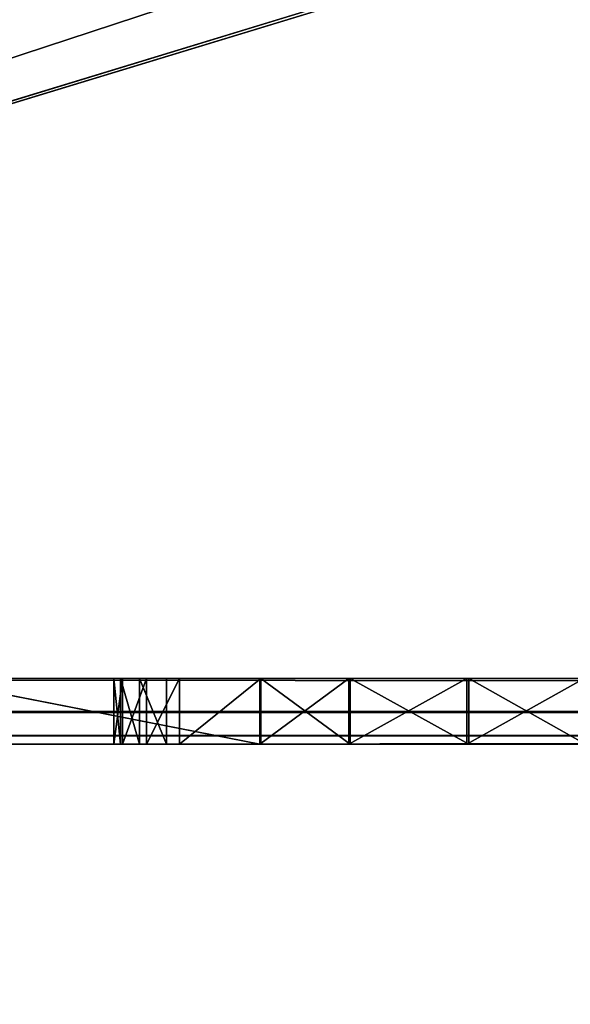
# Model space of a CAD drawing. Extents: x 821 to 2385, y 0 to 1285.
# Tile 10 of 256: x 871 to 879, y 15 to 30. Entities that reach past the tile are written whole.
import ezdxf

# ---------------------------------------------------------------- set-up
doc = ezdxf.new("R2010")
doc.units = 0
doc.header["$LTSCALE"] = 25.4
doc.layers.get('0').update_dxf_attribs({"color": 13, "linetype": 'CONTINUOUS'})

# ---------------------------------------------------------------- blocks, each defined once
blk = doc.blocks.new('QUEBECK-5406-5404_STL')
at = {"color": 7}
for p, q in [((55.472, 1376.478, 1266), (55.06, 1376.29, 1266)), ((55.06, 1376.29, 1265), (55.472, 1376.478, 1265)), ((55.06, 1376.29, 1265), (55.472, 1376.478, 1265)), ((55.06, 1376.29, 1265), (55.472, 1376.478, 1266)), ((55.06, 1376.29, 1265), (55.472, 1376.478, 1266)), ((55.472, 1376.478, 1266), (55.06, 1376.29, 1266)), ((586.254, 1376.478, 1265), (55.472, 1376.478, 1266)), ((55.472, 1376.478, 1266), (586.254, 1376.478, 1266)), ((586.254, 1376.478, 1265), (55.472, 1376.478, 1266)), ((586.254, 1376.478, 1265), (55.472, 1376.478, 1265)), ((55.472, 1376.478, 1265), (55.472, 1376.478, 1266)), ((58.279, 1372.359, 1266), (55.472, 1376.478, 1266)), ((60.088, 1372.783, 1266), (55.472, 1376.478, 1266)), ((58.279, 1372.359, 1266), (55.472, 1376.478, 1266)), ((60.088, 1372.783, 1266), (55.472, 1376.478, 1266)), ((61.87, 1372.26, 1266), (55.472, 1376.478, 1266)), ((61.87, 1372.26, 1266), (55.472, 1376.478, 1266)), ((55.472, 1376.478, 1266), (586.254, 1376.478, 1266)), ((61.87, 1372.26, 1265), (55.472, 1376.478, 1265)), ((586.254, 1376.478, 1265), (55.472, 1376.478, 1265)), ((61.87, 1372.26, 1265), (55.472, 1376.478, 1265)), ((55.472, 1376.478, 1265), (55.472, 1376.478, 1266)), ((55.06, 1376.29, 1266), (54.773, 1375.939, 1266)), ((54.773, 1375.939, 1265), (55.06, 1376.29, 1265)), ((54.773, 1375.939, 1265), (55.06, 1376.29, 1265)), ((54.773, 1375.939, 1265), (55.06, 1376.29, 1266)), ((54.773, 1375.939, 1265), (55.06, 1376.29, 1266)), ((55.06, 1376.29, 1266), (54.773, 1375.939, 1266)), ((55.06, 1376.29, 1266), (58.279, 1372.359, 1266)), ((55.06, 1376.29, 1266), (58.279, 1372.359, 1266)), ((55.06, 1376.29, 1265), (61.87, 1372.26, 1265)), ((55.06, 1376.29, 1265), (61.87, 1372.26, 1265)), ((55.06, 1376.29, 1265), (55.06, 1376.29, 1266)), ((55.06, 1376.29, 1265), (55.06, 1376.29, 1266)), ((54.773, 1375.939, 1266), (54.67, 1375.498, 1266)), ((54.67, 1375.498, 1265), (54.773, 1375.939, 1265)), ((54.67, 1375.498, 1265), (54.773, 1375.939, 1265)), ((54.67, 1375.498, 1265), (54.773, 1375.939, 1266)), ((54.67, 1375.498, 1265), (54.773, 1375.939, 1266)), ((54.773, 1375.939, 1266), (54.67, 1375.498, 1266)), ((54.773, 1375.939, 1266), (58.279, 1372.359, 1266)), ((54.773, 1375.939, 1266), (58.279, 1372.359, 1266)), ((61.87, 1372.26, 1265), (54.773, 1375.939, 1265)), ((61.87, 1372.26, 1265), (54.773, 1375.939, 1265)), ((54.773, 1375.939, 1265), (54.773, 1375.939, 1266)), ((54.773, 1375.939, 1265), (54.773, 1375.939, 1266)), ((58.279, 1372.359, 1266), (54.67, 1375.498, 1266)), ((54.67, 1375.498, 1266), (54.67, 1372.098, 1266)), ((58.279, 1372.359, 1266), (54.67, 1375.498, 1266)), ((54.67, 1372.098, 1265), (54.67, 1375.498, 1265)), ((54.67, 1375.498, 1265), (58.279, 1372.359, 1265)), ((61.87, 1372.26, 1265), (54.67, 1375.498, 1265)), ((61.87, 1372.26, 1265), (54.67, 1375.498, 1265)), ((60.088, 1372.783, 1265), (54.67, 1375.498, 1265)), ((60.088, 1372.783, 1265), (54.67, 1375.498, 1265)), ((54.67, 1375.498, 1265), (58.279, 1372.359, 1265)), ((54.67, 1372.098, 1265), (54.67, 1375.498, 1265)), ((54.67, 1372.098, 1265), (54.67, 1375.498, 1266)), ((54.67, 1375.498, 1266), (54.67, 1375.498, 1265)), ((54.67, 1372.098, 1265), (54.67, 1375.498, 1266)), ((54.67, 1375.498, 1266), (54.67, 1372.098, 1266)), ((54.67, 1375.498, 1266), (54.67, 1375.498, 1265)), ((58.279, 1372.359, 1266), (60.088, 1372.783, 1266)), ((60.088, 1372.783, 1265), (58.279, 1372.359, 1265)), ((58.279, 1372.359, 1265), (60.088, 1372.783, 1266)), ((58.279, 1372.359, 1266), (60.088, 1372.783, 1266)), ((58.279, 1372.359, 1265), (60.088, 1372.783, 1266)), ((60.088, 1372.783, 1265), (58.279, 1372.359, 1265)), ((60.088, 1372.783, 1266), (61.87, 1372.26, 1266)), ((61.87, 1372.26, 1265), (60.088, 1372.783, 1265)), ((60.088, 1372.783, 1265), (60.088, 1372.783, 1266)), ((60.088, 1372.783, 1265), (60.088, 1372.783, 1266)), ((60.088, 1372.783, 1265), (61.87, 1372.26, 1266)), ((60.088, 1372.783, 1266), (61.87, 1372.26, 1266)), ((60.088, 1372.783, 1265), (61.87, 1372.26, 1266)), ((61.87, 1372.26, 1265), (60.088, 1372.783, 1265)), ((54.67, 1372.098, 1266), (58.279, 1372.359, 1266)), ((54.67, 1372.098, 1266), (58.279, 1372.359, 1266)), ((58.279, 1372.359, 1265), (54.67, 1372.098, 1265)), ((58.279, 1372.359, 1265), (54.67, 1372.098, 1265)), ((58.279, 1372.359, 1266), (55.67, 1371.098, 1266)), ((58.279, 1372.359, 1266), (55.67, 1371.098, 1266)), ((56.915, 1371.098, 1266), (58.279, 1372.359, 1266)), ((58.279, 1372.359, 1265), (56.915, 1371.098, 1265)), ((56.915, 1371.098, 1265), (58.279, 1372.359, 1266)), ((56.915, 1371.098, 1266), (58.279, 1372.359, 1266)), ((56.915, 1371.098, 1265), (58.279, 1372.359, 1266)), ((58.279, 1372.359, 1265), (56.915, 1371.098, 1265)), ((58.279, 1372.359, 1265), (58.279, 1372.359, 1266)), ((58.279, 1372.359, 1265), (58.279, 1372.359, 1266)), ((54.67, 1372.098, 1266), (55.67, 1371.098, 1266)), ((54.67, 1372.098, 1266), (55.67, 1371.098, 1266)), ((54.67, 1372.098, 1266), (55.17, 1371.232, 1266)), ((54.67, 1372.098, 1266), (55.17, 1371.232, 1266)), ((54.67, 1372.098, 1266), (54.804, 1371.598, 1266)), ((54.804, 1371.598, 1265), (54.67, 1372.098, 1265)), ((54.67, 1372.098, 1265), (55.67, 1371.098, 1265)), ((54.67, 1372.098, 1265), (55.67, 1371.098, 1265)), ((54.67, 1372.098, 1265), (56.915, 1371.098, 1265)), ((54.67, 1372.098, 1265), (56.915, 1371.098, 1265)), ((54.67, 1372.098, 1266), (54.67, 1372.098, 1265)), ((54.804, 1371.598, 1265), (54.67, 1372.098, 1265)), ((54.804, 1371.598, 1265), (54.67, 1372.098, 1266)), ((54.804, 1371.598, 1265), (54.67, 1372.098, 1266)), ((54.67, 1372.098, 1266), (54.804, 1371.598, 1266)), ((54.67, 1372.098, 1266), (54.67, 1372.098, 1265)), ((54.804, 1371.598, 1266), (55.17, 1371.232, 1266)), ((55.17, 1371.232, 1265), (54.804, 1371.598, 1265)), ((54.804, 1371.598, 1265), (55.67, 1371.098, 1265)), ((54.804, 1371.598, 1265), (55.67, 1371.098, 1265)), ((54.804, 1371.598, 1265), (54.804, 1371.598, 1266)), ((54.804, 1371.598, 1265), (54.804, 1371.598, 1266)), ((55.17, 1371.232, 1265), (54.804, 1371.598, 1265)), ((55.17, 1371.232, 1265), (54.804, 1371.598, 1266)), ((55.17, 1371.232, 1265), (54.804, 1371.598, 1266)), ((54.804, 1371.598, 1266), (55.17, 1371.232, 1266)), ((55.17, 1371.232, 1266), (55.67, 1371.098, 1266)), ((55.67, 1371.098, 1265), (55.17, 1371.232, 1265)), ((55.17, 1371.232, 1265), (55.17, 1371.232, 1266)), ((55.17, 1371.232, 1265), (55.17, 1371.232, 1266)), ((55.67, 1371.098, 1265), (55.17, 1371.232, 1265)), ((55.67, 1371.098, 1265), (55.17, 1371.232, 1266)), ((55.67, 1371.098, 1265), (55.17, 1371.232, 1266)), ((55.17, 1371.232, 1266), (55.67, 1371.098, 1266)), ((55.67, 1371.098, 1266), (56.915, 1371.098, 1266)), ((56.915, 1371.098, 1265), (55.67, 1371.098, 1265)), ((56.915, 1371.098, 1265), (55.67, 1371.098, 1265)), ((56.915, 1371.098, 1265), (55.67, 1371.098, 1266)), ((55.67, 1371.098, 1266), (55.67, 1371.098, 1265)), ((56.915, 1371.098, 1265), (55.67, 1371.098, 1266)), ((55.67, 1371.098, 1266), (56.915, 1371.098, 1266)), ((55.67, 1371.098, 1266), (55.67, 1371.098, 1265)), ((56.915, 1371.098, 1266), (56.915, 1371.098, 1265)), ((56.915, 1371.098, 1266), (56.915, 1371.098, 1265)), ((56.9, 1367.21, 1266), (24.272, 1346.478, 1266)), ((56.9, 1367.21, 1266), (24.272, 1346.478, 1266)), ((56.9, 1367.21, 1266), (51.773, 1367.198, 1266)), ((51.773, 1367.198, 1265), (56.9, 1367.21, 1265)), ((51.773, 1367.198, 1265), (56.9, 1367.21, 1265)), ((51.773, 1367.198, 1265), (56.9, 1367.21, 1266)), ((51.773, 1367.198, 1265), (56.9, 1367.21, 1266)), ((56.9, 1367.21, 1266), (51.773, 1367.198, 1266)), ((51.773, 1367.198, 1265), (58.254, 1365.939, 1265)), ((51.773, 1367.198, 1265), (58.254, 1365.939, 1265)), ((58.254, 1365.939, 1266), (56.9, 1367.21, 1266)), ((56.9, 1367.21, 1265), (58.254, 1365.939, 1265)), ((56.9, 1367.21, 1266), (56.9, 1367.21, 1265)), ((58.254, 1365.939, 1265), (56.9, 1367.21, 1266)), ((58.254, 1365.939, 1266), (56.9, 1367.21, 1266)), ((58.254, 1365.939, 1265), (56.9, 1367.21, 1266)), ((56.9, 1367.21, 1265), (58.254, 1365.939, 1265)), ((56.9, 1367.21, 1266), (56.9, 1367.21, 1265)), ((58.254, 1365.939, 1266), (24.272, 1346.478, 1266)), ((58.254, 1365.939, 1266), (24.272, 1346.478, 1266)), ((24.272, 1346.478, 1265), (594.539, 1365.939, 1265)), ((24.272, 1346.478, 1265), (594.539, 1365.939, 1265)), ((24.272, 1346.478, 1265), (58.254, 1365.939, 1265)), ((24.272, 1346.478, 1265), (58.254, 1365.939, 1265)), ((60.059, 1365.501, 1266), (58.254, 1365.939, 1266)), ((58.254, 1365.939, 1265), (60.059, 1365.501, 1265)), ((60.059, 1365.501, 1265), (58.254, 1365.939, 1266)), ((60.059, 1365.501, 1266), (58.254, 1365.939, 1266)), ((60.059, 1365.501, 1265), (58.254, 1365.939, 1266)), ((58.254, 1365.939, 1265), (60.059, 1365.501, 1265)), ((58.254, 1365.939, 1265), (58.254, 1365.939, 1266)), ((58.254, 1365.939, 1265), (58.254, 1365.939, 1266)), ((61.846, 1366.01, 1266), (60.059, 1365.501, 1266)), ((60.059, 1365.501, 1265), (61.846, 1366.01, 1265)), ((61.846, 1366.01, 1265), (60.059, 1365.501, 1266)), ((61.846, 1366.01, 1266), (60.059, 1365.501, 1266)), ((61.846, 1366.01, 1265), (60.059, 1365.501, 1266)), ((60.059, 1365.501, 1265), (61.846, 1366.01, 1265)), ((594.539, 1365.939, 1265), (60.059, 1365.501, 1265)), ((594.539, 1365.939, 1265), (60.059, 1365.501, 1265)), ((60.059, 1365.501, 1266), (24.272, 1346.478, 1266)), ((60.059, 1365.501, 1266), (24.272, 1346.478, 1266)), ((24.272, 1346.478, 1265), (60.059, 1365.501, 1265)), ((24.272, 1346.478, 1265), (60.059, 1365.501, 1265)), ((60.059, 1365.501, 1266), (622.272, 1346.478, 1266)), ((60.059, 1365.501, 1266), (622.272, 1346.478, 1266)), ((60.059, 1365.501, 1265), (60.059, 1365.501, 1266)), ((60.059, 1365.501, 1265), (60.059, 1365.501, 1266)), ((24.272, 1346.478, 1266), (622.272, 1346.478, 1266)), ((622.272, 1346.478, 1265), (24.272, 1346.478, 1265)), ((24.272, 1346.478, 1265), (89.672, 1346.478, 1245)), ((87.172, 1346.478, 1244.33), (24.272, 1346.478, 1265)), ((24.272, 1346.478, 1265), (89.672, 1346.478, 1245)), ((24.272, 1346.478, 1265), (92.172, 1346.478, 1244.33)), ((24.272, 1346.478, 1265), (92.172, 1346.478, 1244.33)), ((622.272, 1346.478, 1265), (24.272, 1346.478, 1265)), ((87.172, 1346.478, 1244.33), (24.272, 1346.478, 1265)), ((24.272, 1346.478, 1266), (622.272, 1346.478, 1266)), ((24.272, 1345.978, 1265.866), (622.272, 1346.478, 1266)), ((24.272, 1345.978, 1265.866), (622.272, 1346.478, 1266)), ((24.272, 1345.978, 1265.866), (622.272, 1345.978, 1265.866)), ((24.272, 1345.978, 1265.866), (622.272, 1345.978, 1265.866)), ((24.272, 1345.612, 1265.5), (622.272, 1345.978, 1265.866)), ((24.272, 1345.612, 1265.5), (622.272, 1345.978, 1265.866)), ((24.272, 1345.612, 1265.5), (622.272, 1345.612, 1265.5)), ((24.272, 1345.612, 1265.5), (622.272, 1345.612, 1265.5)), ((24.272, 1345.478, 1265), (622.272, 1345.612, 1265.5)), ((24.272, 1345.478, 1265), (622.272, 1345.612, 1265.5)), ((87.172, 1345.478, 1244.33), (24.272, 1345.478, 1265)), ((87.172, 1345.478, 1244.33), (24.272, 1345.478, 1265)), ((89.672, 1345.478, 1245), (24.272, 1345.478, 1265)), ((89.672, 1345.478, 1245), (24.272, 1345.478, 1265)), ((622.272, 1345.478, 1265), (24.272, 1345.478, 1265)), ((622.272, 1345.478, 1265), (24.272, 1345.478, 1265))]:
    blk.add_line(p, q, dxfattribs=at)
mesh = blk.add_polyface(dxfattribs=at)
corners = [(58.279, 1372.359, 1266), (55.472, 1376.478, 1266), (55.06, 1376.29, 1266)]
mesh.append_faces([[corners[k] for k in face] for face in [(0, 1, 2)]], dxfattribs={"color": 7})
mesh = blk.add_polyface(dxfattribs=at)
corners = [(61.87, 1372.26, 1265), (55.06, 1376.29, 1265), (55.472, 1376.478, 1265)]
mesh.append_faces([[corners[k] for k in face] for face in [(0, 1, 2)]], dxfattribs={"color": 7})
mesh = blk.add_polyface(dxfattribs=at)
corners = [(55.472, 1376.478, 1266), (55.472, 1376.478, 1265), (55.06, 1376.29, 1265)]
mesh.append_faces([[corners[k] for k in face] for face in [(0, 1, 2)]], dxfattribs={"color": 7})
mesh = blk.add_polyface(dxfattribs=at)
corners = [(55.472, 1376.478, 1266), (55.06, 1376.29, 1265), (55.06, 1376.29, 1266)]
mesh.append_faces([[corners[k] for k in face] for face in [(0, 1, 2)]], dxfattribs={"color": 7})
mesh = blk.add_polyface(dxfattribs=at)
corners = [(586.254, 1376.478, 1266), (586.254, 1376.478, 1265), (55.472, 1376.478, 1266)]
mesh.append_faces([[corners[k] for k in face] for face in [(0, 1, 2)]], dxfattribs={"color": 7})
mesh = blk.add_polyface(dxfattribs=at)
corners = [(55.472, 1376.478, 1266), (586.254, 1376.478, 1265), (55.472, 1376.478, 1265)]
mesh.append_faces([[corners[k] for k in face] for face in [(0, 1, 2)]], dxfattribs={"color": 7})
mesh = blk.add_polyface(dxfattribs=at)
corners = [(60.088, 1372.783, 1266), (55.472, 1376.478, 1266), (58.279, 1372.359, 1266)]
mesh.append_faces([[corners[k] for k in face] for face in [(0, 1, 2)]], dxfattribs={"color": 7})
mesh = blk.add_polyface(dxfattribs=at)
corners = [(61.87, 1372.26, 1266), (55.472, 1376.478, 1266), (60.088, 1372.783, 1266)]
mesh.append_faces([[corners[k] for k in face] for face in [(0, 1, 2)]], dxfattribs={"color": 7})
mesh = blk.add_polyface(dxfattribs=at)
corners = [(586.254, 1376.478, 1266), (55.472, 1376.478, 1266), (61.87, 1372.26, 1266)]
mesh.append_faces([[corners[k] for k in face] for face in [(0, 1, 2)]], dxfattribs={"color": 7})
mesh = blk.add_polyface(dxfattribs=at)
corners = [(586.254, 1376.478, 1265), (61.87, 1372.26, 1265), (55.472, 1376.478, 1265)]
mesh.append_faces([[corners[k] for k in face] for face in [(0, 1, 2)]], dxfattribs={"color": 7})
mesh = blk.add_polyface(dxfattribs=at)
corners = [(58.279, 1372.359, 1266), (55.06, 1376.29, 1266), (54.773, 1375.939, 1266)]
mesh.append_faces([[corners[k] for k in face] for face in [(0, 1, 2)]], dxfattribs={"color": 7})
mesh = blk.add_polyface(dxfattribs=at)
corners = [(61.87, 1372.26, 1265), (54.773, 1375.939, 1265), (55.06, 1376.29, 1265)]
mesh.append_faces([[corners[k] for k in face] for face in [(0, 1, 2)]], dxfattribs={"color": 7})
mesh = blk.add_polyface(dxfattribs=at)
corners = [(55.06, 1376.29, 1265), (54.773, 1375.939, 1265), (55.06, 1376.29, 1266)]
mesh.append_faces([[corners[k] for k in face] for face in [(0, 1, 2)]], dxfattribs={"color": 7})
mesh = blk.add_polyface(dxfattribs=at)
corners = [(55.06, 1376.29, 1266), (54.773, 1375.939, 1265), (54.773, 1375.939, 1266)]
mesh.append_faces([[corners[k] for k in face] for face in [(0, 1, 2)]], dxfattribs={"color": 7})
mesh = blk.add_polyface(dxfattribs=at)
corners = [(58.279, 1372.359, 1266), (54.773, 1375.939, 1266), (54.67, 1375.498, 1266)]
mesh.append_faces([[corners[k] for k in face] for face in [(0, 1, 2)]], dxfattribs={"color": 7})
mesh = blk.add_polyface(dxfattribs=at)
corners = [(61.87, 1372.26, 1265), (54.67, 1375.498, 1265), (54.773, 1375.939, 1265)]
mesh.append_faces([[corners[k] for k in face] for face in [(0, 1, 2)]], dxfattribs={"color": 7})
mesh = blk.add_polyface(dxfattribs=at)
corners = [(54.773, 1375.939, 1265), (54.67, 1375.498, 1265), (54.773, 1375.939, 1266)]
mesh.append_faces([[corners[k] for k in face] for face in [(0, 1, 2)]], dxfattribs={"color": 7})
mesh = blk.add_polyface(dxfattribs=at)
corners = [(54.773, 1375.939, 1266), (54.67, 1375.498, 1265), (54.67, 1375.498, 1266)]
mesh.append_faces([[corners[k] for k in face] for face in [(0, 1, 2)]], dxfattribs={"color": 7})
mesh = blk.add_polyface(dxfattribs=at)
corners = [(58.279, 1372.359, 1266), (54.67, 1375.498, 1266), (54.67, 1372.098, 1266)]
mesh.append_faces([[corners[k] for k in face] for face in [(0, 1, 2)]], dxfattribs={"color": 7})
mesh = blk.add_polyface(dxfattribs=at)
corners = [(58.279, 1372.359, 1265), (54.67, 1372.098, 1265), (54.67, 1375.498, 1265)]
mesh.append_faces([[corners[k] for k in face] for face in [(0, 1, 2)]], dxfattribs={"color": 7})
mesh = blk.add_polyface(dxfattribs=at)
corners = [(61.87, 1372.26, 1265), (60.088, 1372.783, 1265), (54.67, 1375.498, 1265)]
mesh.append_faces([[corners[k] for k in face] for face in [(0, 1, 2)]], dxfattribs={"color": 7})
mesh = blk.add_polyface(dxfattribs=at)
corners = [(60.088, 1372.783, 1265), (58.279, 1372.359, 1265), (54.67, 1375.498, 1265)]
mesh.append_faces([[corners[k] for k in face] for face in [(0, 1, 2)]], dxfattribs={"color": 7})
mesh = blk.add_polyface(dxfattribs=at)
corners = [(54.67, 1375.498, 1265), (54.67, 1372.098, 1265), (54.67, 1375.498, 1266)]
mesh.append_faces([[corners[k] for k in face] for face in [(0, 1, 2)]], dxfattribs={"color": 7})
mesh = blk.add_polyface(dxfattribs=at)
corners = [(54.67, 1375.498, 1266), (54.67, 1372.098, 1265), (54.67, 1372.098, 1266)]
mesh.append_faces([[corners[k] for k in face] for face in [(0, 1, 2)]], dxfattribs={"color": 7})
mesh = blk.add_polyface(dxfattribs=at)
corners = [(58.279, 1372.359, 1266), (58.279, 1372.359, 1265), (60.088, 1372.783, 1266)]
mesh.append_faces([[corners[k] for k in face] for face in [(0, 1, 2)]], dxfattribs={"color": 7})
mesh = blk.add_polyface(dxfattribs=at)
corners = [(60.088, 1372.783, 1266), (58.279, 1372.359, 1265), (60.088, 1372.783, 1265)]
mesh.append_faces([[corners[k] for k in face] for face in [(0, 1, 2)]], dxfattribs={"color": 7})
mesh = blk.add_polyface(dxfattribs=at)
corners = [(60.088, 1372.783, 1266), (60.088, 1372.783, 1265), (61.87, 1372.26, 1266)]
mesh.append_faces([[corners[k] for k in face] for face in [(0, 1, 2)]], dxfattribs={"color": 7})
mesh = blk.add_polyface(dxfattribs=at)
corners = [(61.87, 1372.26, 1266), (60.088, 1372.783, 1265), (61.87, 1372.26, 1265)]
mesh.append_faces([[corners[k] for k in face] for face in [(0, 1, 2)]], dxfattribs={"color": 7})
mesh = blk.add_polyface(dxfattribs=at)
corners = [(58.279, 1372.359, 1266), (54.67, 1372.098, 1266), (55.67, 1371.098, 1266)]
mesh.append_faces([[corners[k] for k in face] for face in [(0, 1, 2)]], dxfattribs={"color": 7})
mesh = blk.add_polyface(dxfattribs=at)
corners = [(58.279, 1372.359, 1265), (56.915, 1371.098, 1265), (54.67, 1372.098, 1265)]
mesh.append_faces([[corners[k] for k in face] for face in [(0, 1, 2)]], dxfattribs={"color": 7})
mesh = blk.add_polyface(dxfattribs=at)
corners = [(58.279, 1372.359, 1266), (55.67, 1371.098, 1266), (56.915, 1371.098, 1266)]
mesh.append_faces([[corners[k] for k in face] for face in [(0, 1, 2)]], dxfattribs={"color": 7})
mesh = blk.add_polyface(dxfattribs=at)
corners = [(56.915, 1371.098, 1266), (56.915, 1371.098, 1265), (58.279, 1372.359, 1266)]
mesh.append_faces([[corners[k] for k in face] for face in [(0, 1, 2)]], dxfattribs={"color": 7})
mesh = blk.add_polyface(dxfattribs=at)
corners = [(58.279, 1372.359, 1266), (56.915, 1371.098, 1265), (58.279, 1372.359, 1265)]
mesh.append_faces([[corners[k] for k in face] for face in [(0, 1, 2)]], dxfattribs={"color": 7})
mesh = blk.add_polyface(dxfattribs=at)
corners = [(55.67, 1371.098, 1266), (54.67, 1372.098, 1266), (55.17, 1371.232, 1266)]
mesh.append_faces([[corners[k] for k in face] for face in [(0, 1, 2)]], dxfattribs={"color": 7})
mesh = blk.add_polyface(dxfattribs=at)
corners = [(55.17, 1371.232, 1266), (54.67, 1372.098, 1266), (54.804, 1371.598, 1266)]
mesh.append_faces([[corners[k] for k in face] for face in [(0, 1, 2)]], dxfattribs={"color": 7})
mesh = blk.add_polyface(dxfattribs=at)
corners = [(55.67, 1371.098, 1265), (54.804, 1371.598, 1265), (54.67, 1372.098, 1265)]
mesh.append_faces([[corners[k] for k in face] for face in [(0, 1, 2)]], dxfattribs={"color": 7})
mesh = blk.add_polyface(dxfattribs=at)
corners = [(56.915, 1371.098, 1265), (55.67, 1371.098, 1265), (54.67, 1372.098, 1265)]
mesh.append_faces([[corners[k] for k in face] for face in [(0, 1, 2)]], dxfattribs={"color": 7})
mesh = blk.add_polyface(dxfattribs=at)
corners = [(54.67, 1372.098, 1265), (54.804, 1371.598, 1265), (54.67, 1372.098, 1266)]
mesh.append_faces([[corners[k] for k in face] for face in [(0, 1, 2)]], dxfattribs={"color": 7})
mesh = blk.add_polyface(dxfattribs=at)
corners = [(54.67, 1372.098, 1266), (54.804, 1371.598, 1265), (54.804, 1371.598, 1266)]
mesh.append_faces([[corners[k] for k in face] for face in [(0, 1, 2)]], dxfattribs={"color": 7})
mesh = blk.add_polyface(dxfattribs=at)
corners = [(55.67, 1371.098, 1265), (55.17, 1371.232, 1265), (54.804, 1371.598, 1265)]
mesh.append_faces([[corners[k] for k in face] for face in [(0, 1, 2)]], dxfattribs={"color": 7})
mesh = blk.add_polyface(dxfattribs=at)
corners = [(54.804, 1371.598, 1266), (54.804, 1371.598, 1265), (55.17, 1371.232, 1265)]
mesh.append_faces([[corners[k] for k in face] for face in [(0, 1, 2)]], dxfattribs={"color": 7})
mesh = blk.add_polyface(dxfattribs=at)
corners = [(54.804, 1371.598, 1266), (55.17, 1371.232, 1265), (55.17, 1371.232, 1266)]
mesh.append_faces([[corners[k] for k in face] for face in [(0, 1, 2)]], dxfattribs={"color": 7})
mesh = blk.add_polyface(dxfattribs=at)
corners = [(55.17, 1371.232, 1266), (55.17, 1371.232, 1265), (55.67, 1371.098, 1265)]
mesh.append_faces([[corners[k] for k in face] for face in [(0, 1, 2)]], dxfattribs={"color": 7})
mesh = blk.add_polyface(dxfattribs=at)
corners = [(55.17, 1371.232, 1266), (55.67, 1371.098, 1265), (55.67, 1371.098, 1266)]
mesh.append_faces([[corners[k] for k in face] for face in [(0, 1, 2)]], dxfattribs={"color": 7})
mesh = blk.add_polyface(dxfattribs=at)
corners = [(55.67, 1371.098, 1266), (55.67, 1371.098, 1265), (56.915, 1371.098, 1265)]
mesh.append_faces([[corners[k] for k in face] for face in [(0, 1, 2)]], dxfattribs={"color": 7})
mesh = blk.add_polyface(dxfattribs=at)
corners = [(55.67, 1371.098, 1266), (56.915, 1371.098, 1265), (56.915, 1371.098, 1266)]
mesh.append_faces([[corners[k] for k in face] for face in [(0, 1, 2)]], dxfattribs={"color": 7})
mesh = blk.add_polyface(dxfattribs=at)
corners = [(58.254, 1365.939, 1266), (56.9, 1367.21, 1266), (24.272, 1346.478, 1266)]
mesh.append_faces([[corners[k] for k in face] for face in [(0, 1, 2)]], dxfattribs={"color": 7})
mesh = blk.add_polyface(dxfattribs=at)
corners = [(56.9, 1367.21, 1266), (51.773, 1367.198, 1266), (24.272, 1346.478, 1266)]
mesh.append_faces([[corners[k] for k in face] for face in [(0, 1, 2)]], dxfattribs={"color": 7})
mesh = blk.add_polyface(dxfattribs=at)
corners = [(58.254, 1365.939, 1265), (24.272, 1346.478, 1265), (51.773, 1367.198, 1265)]
mesh.append_faces([[corners[k] for k in face] for face in [(0, 1, 2)]], dxfattribs={"color": 7})
mesh = blk.add_polyface(dxfattribs=at)
corners = [(58.254, 1365.939, 1265), (51.773, 1367.198, 1265), (56.9, 1367.21, 1265)]
mesh.append_faces([[corners[k] for k in face] for face in [(0, 1, 2)]], dxfattribs={"color": 7})
mesh = blk.add_polyface(dxfattribs=at)
corners = [(56.9, 1367.21, 1266), (56.9, 1367.21, 1265), (51.773, 1367.198, 1265)]
mesh.append_faces([[corners[k] for k in face] for face in [(0, 1, 2)]], dxfattribs={"color": 7})
mesh = blk.add_polyface(dxfattribs=at)
corners = [(56.9, 1367.21, 1266), (51.773, 1367.198, 1265), (51.773, 1367.198, 1266)]
mesh.append_faces([[corners[k] for k in face] for face in [(0, 1, 2)]], dxfattribs={"color": 7})
mesh = blk.add_polyface(dxfattribs=at)
corners = [(58.254, 1365.939, 1266), (58.254, 1365.939, 1265), (56.9, 1367.21, 1266)]
mesh.append_faces([[corners[k] for k in face] for face in [(0, 1, 2)]], dxfattribs={"color": 7})
mesh = blk.add_polyface(dxfattribs=at)
corners = [(56.9, 1367.21, 1266), (58.254, 1365.939, 1265), (56.9, 1367.21, 1265)]
mesh.append_faces([[corners[k] for k in face] for face in [(0, 1, 2)]], dxfattribs={"color": 7})
mesh = blk.add_polyface(dxfattribs=at)
corners = [(60.059, 1365.501, 1266), (58.254, 1365.939, 1266), (24.272, 1346.478, 1266)]
mesh.append_faces([[corners[k] for k in face] for face in [(0, 1, 2)]], dxfattribs={"color": 7})
mesh = blk.add_polyface(dxfattribs=at)
corners = [(622.272, 1346.478, 1265), (24.272, 1346.478, 1265), (594.539, 1365.939, 1265)]
mesh.append_faces([[corners[k] for k in face] for face in [(0, 1, 2)]], dxfattribs={"color": 7})
mesh = blk.add_polyface(dxfattribs=at)
corners = [(594.539, 1365.939, 1265), (24.272, 1346.478, 1265), (60.059, 1365.501, 1265)]
mesh.append_faces([[corners[k] for k in face] for face in [(0, 1, 2)]], dxfattribs={"color": 7})
mesh = blk.add_polyface(dxfattribs=at)
corners = [(60.059, 1365.501, 1265), (24.272, 1346.478, 1265), (58.254, 1365.939, 1265)]
mesh.append_faces([[corners[k] for k in face] for face in [(0, 1, 2)]], dxfattribs={"color": 7})
mesh = blk.add_polyface(dxfattribs=at)
corners = [(60.059, 1365.501, 1266), (60.059, 1365.501, 1265), (58.254, 1365.939, 1266)]
mesh.append_faces([[corners[k] for k in face] for face in [(0, 1, 2)]], dxfattribs={"color": 7})
mesh = blk.add_polyface(dxfattribs=at)
corners = [(58.254, 1365.939, 1266), (60.059, 1365.501, 1265), (58.254, 1365.939, 1265)]
mesh.append_faces([[corners[k] for k in face] for face in [(0, 1, 2)]], dxfattribs={"color": 7})
mesh = blk.add_polyface(dxfattribs=at)
corners = [(622.272, 1346.478, 1266), (61.846, 1366.01, 1266), (60.059, 1365.501, 1266)]
mesh.append_faces([[corners[k] for k in face] for face in [(0, 1, 2)]], dxfattribs={"color": 7})
mesh = blk.add_polyface(dxfattribs=at)
corners = [(594.539, 1365.939, 1265), (60.059, 1365.501, 1265), (61.846, 1366.01, 1265)]
mesh.append_faces([[corners[k] for k in face] for face in [(0, 1, 2)]], dxfattribs={"color": 7})
mesh = blk.add_polyface(dxfattribs=at)
corners = [(61.846, 1366.01, 1266), (61.846, 1366.01, 1265), (60.059, 1365.501, 1266)]
mesh.append_faces([[corners[k] for k in face] for face in [(0, 1, 2)]], dxfattribs={"color": 7})
mesh = blk.add_polyface(dxfattribs=at)
corners = [(60.059, 1365.501, 1266), (61.846, 1366.01, 1265), (60.059, 1365.501, 1265)]
mesh.append_faces([[corners[k] for k in face] for face in [(0, 1, 2)]], dxfattribs={"color": 7})
mesh = blk.add_polyface(dxfattribs=at)
corners = [(622.272, 1346.478, 1266), (60.059, 1365.501, 1266), (24.272, 1346.478, 1266)]
mesh.append_faces([[corners[k] for k in face] for face in [(0, 1, 2)]], dxfattribs={"color": 7})
mesh = blk.add_polyface(dxfattribs=at)
corners = [(24.272, 1346.478, 1265), (89.672, 1346.478, 1245), (87.172, 1346.478, 1244.33)]
mesh.append_faces([[corners[k] for k in face] for face in [(0, 1, 2)]], dxfattribs={"color": 7})
mesh = blk.add_polyface(dxfattribs=at)
corners = [(24.272, 1346.478, 1265), (92.172, 1346.478, 1244.33), (89.672, 1346.478, 1245)]
mesh.append_faces([[corners[k] for k in face] for face in [(0, 1, 2)]], dxfattribs={"color": 7})
mesh = blk.add_polyface(dxfattribs=at)
corners = [(622.272, 1346.478, 1265), (92.172, 1346.478, 1244.33), (24.272, 1346.478, 1265)]
mesh.append_faces([[corners[k] for k in face] for face in [(0, 1, 2)]], dxfattribs={"color": 7})
mesh = blk.add_polyface(dxfattribs=at)
corners = [(24.272, 1346.478, 1265), (87.172, 1346.478, 1244.33), (85.342, 1346.478, 1242.5)]
mesh.append_faces([[corners[k] for k in face] for face in [(0, 1, 2)]], dxfattribs={"color": 7})
mesh = blk.add_polyface(dxfattribs=at)
corners = [(24.272, 1346.478, 1265), (85.342, 1346.478, 1242.5), (84.672, 1346.478, 1240)]
mesh.append_faces([[corners[k] for k in face] for face in [(0, 1, 2)]], dxfattribs={"color": 7})
mesh = blk.add_polyface(dxfattribs=at)
corners = [(24.272, 1346.478, 1265), (84.672, 1346.478, 1240), (24.272, 1346.478, 1215)]
mesh.append_faces([[corners[k] for k in face] for face in [(0, 1, 2)]], dxfattribs={"color": 7})
mesh = blk.add_polyface(dxfattribs=at)
corners = [(622.272, 1346.478, 1266), (24.272, 1346.478, 1266), (24.272, 1345.978, 1265.866)]
mesh.append_faces([[corners[k] for k in face] for face in [(0, 1, 2)]], dxfattribs={"color": 7})
mesh = blk.add_polyface(dxfattribs=at)
corners = [(622.272, 1346.478, 1266), (24.272, 1345.978, 1265.866), (622.272, 1345.978, 1265.866)]
mesh.append_faces([[corners[k] for k in face] for face in [(0, 1, 2)]], dxfattribs={"color": 7})
mesh = blk.add_polyface(dxfattribs=at)
corners = [(24.272, 1345.978, 1265.866), (24.272, 1345.612, 1265.5), (622.272, 1345.978, 1265.866)]
mesh.append_faces([[corners[k] for k in face] for face in [(0, 1, 2)]], dxfattribs={"color": 7})
mesh = blk.add_polyface(dxfattribs=at)
corners = [(622.272, 1345.978, 1265.866), (24.272, 1345.612, 1265.5), (622.272, 1345.612, 1265.5)]
mesh.append_faces([[corners[k] for k in face] for face in [(0, 1, 2)]], dxfattribs={"color": 7})
mesh = blk.add_polyface(dxfattribs=at)
corners = [(24.272, 1345.612, 1265.5), (24.272, 1345.478, 1265), (622.272, 1345.612, 1265.5)]
mesh.append_faces([[corners[k] for k in face] for face in [(0, 1, 2)]], dxfattribs={"color": 7})
mesh = blk.add_polyface(dxfattribs=at)
corners = [(622.272, 1345.612, 1265.5), (24.272, 1345.478, 1265), (622.272, 1345.478, 1265)]
mesh.append_faces([[corners[k] for k in face] for face in [(0, 1, 2)]], dxfattribs={"color": 7})
mesh = blk.add_polyface(dxfattribs=at)
corners = [(3.272, 1345.478, 1285), (643.272, 1345.478, 1195), (3.272, 1345.478, 1195)]
mesh.append_faces([[corners[k] for k in face] for face in [(0, 1, 2)]], dxfattribs={"color": 7})
mesh = blk.add_polyface(dxfattribs=at)
corners = [(643.272, 1345.478, 1285), (643.272, 1345.478, 1195), (3.272, 1345.478, 1285)]
mesh.append_faces([[corners[k] for k in face] for face in [(0, 1, 2)]], dxfattribs={"color": 7})
mesh = blk.add_polyface(dxfattribs=at)
corners = [(24.272, 1345.478, 1265), (24.272, 1345.478, 1215), (85.342, 1345.478, 1237.5)]
mesh.append_faces([[corners[k] for k in face] for face in [(0, 1, 2)]], dxfattribs={"color": 7})
mesh = blk.add_polyface(dxfattribs=at)
corners = [(24.272, 1345.478, 1265), (85.342, 1345.478, 1237.5), (84.672, 1345.478, 1240)]
mesh.append_faces([[corners[k] for k in face] for face in [(0, 1, 2)]], dxfattribs={"color": 7})
mesh = blk.add_polyface(dxfattribs=at)
corners = [(24.272, 1345.478, 1265), (84.672, 1345.478, 1240), (85.342, 1345.478, 1242.5)]
mesh.append_faces([[corners[k] for k in face] for face in [(0, 1, 2)]], dxfattribs={"color": 7})
mesh = blk.add_polyface(dxfattribs=at)
corners = [(24.272, 1345.478, 1265), (85.342, 1345.478, 1242.5), (87.172, 1345.478, 1244.33)]
mesh.append_faces([[corners[k] for k in face] for face in [(0, 1, 2)]], dxfattribs={"color": 7})
mesh = blk.add_polyface(dxfattribs=at)
corners = [(24.272, 1345.478, 1265), (87.172, 1345.478, 1244.33), (89.672, 1345.478, 1245)]
mesh.append_faces([[corners[k] for k in face] for face in [(0, 1, 2)]], dxfattribs={"color": 7})
mesh = blk.add_polyface(dxfattribs=at)
corners = [(24.272, 1345.478, 1265), (89.672, 1345.478, 1245), (622.272, 1345.478, 1265)]
mesh.append_faces([[corners[k] for k in face] for face in [(0, 1, 2)]], dxfattribs={"color": 7})
mesh = blk.add_polyface(dxfattribs=at)
corners = [(3.272, 1344.478, 1285), (3.272, 1344.478, 1195), (643.272, 1344.478, 1285)]
mesh.append_faces([[corners[k] for k in face] for face in [(0, 1, 2)]], dxfattribs={"color": 7})
mesh = blk.add_polyface(dxfattribs=at)
corners = [(643.272, 1344.478, 1285), (3.272, 1344.478, 1195), (643.272, 1344.478, 1195)]
mesh.append_faces([[corners[k] for k in face] for face in [(0, 1, 2)]], dxfattribs={"color": 7})

msp = doc.modelspace()

# ---------------------------------------------------------------- block references
at = {"color": 0, "extrusion": (0, -1, -2.498e-16)}
msp.add_blockref('QUEBECK-5406-5404_STL', (817.611, 1445.938, -1285), dxfattribs=at)

doc.saveas('drawing.dxf')
